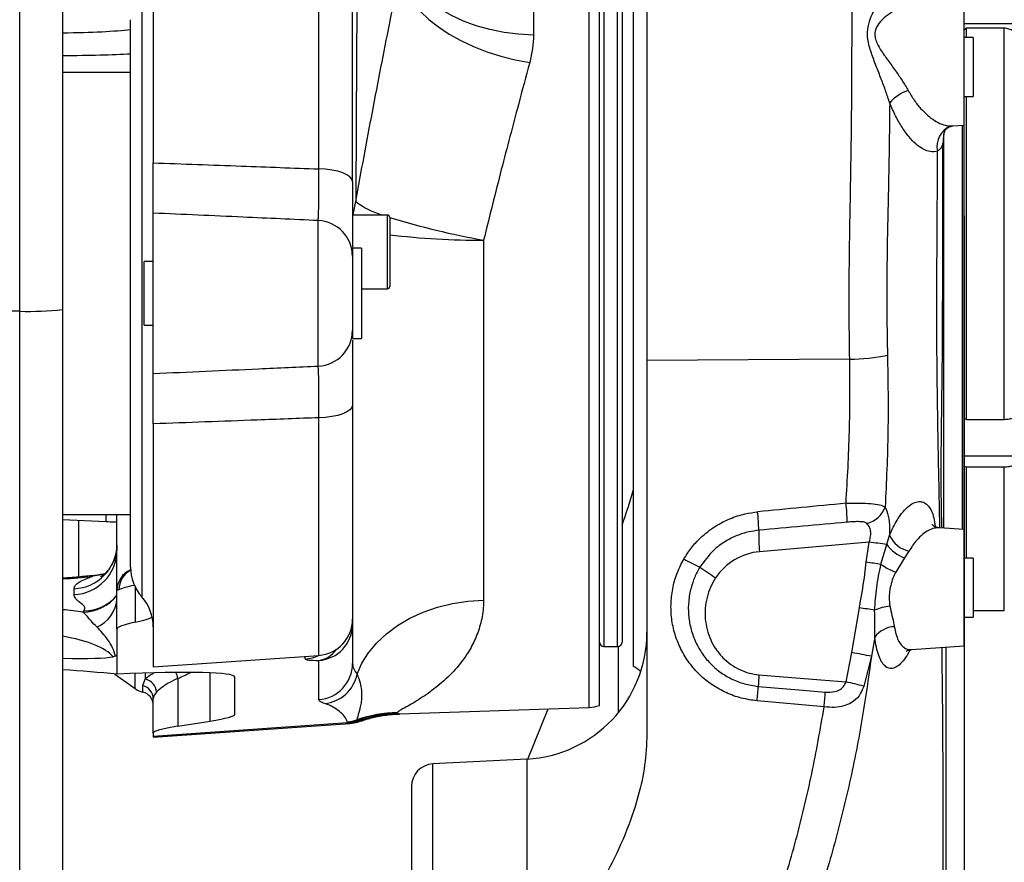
# Model space of a CAD drawing. Extents: x 0 to 8410, y 0 to 5940.
# Tile 173 of 210: x 7058 to 7276, y 4276 to 4462. Entities that reach past the tile are written whole.
import ezdxf

# ---------------------------------------------------------------- set-up
doc = ezdxf.new("R2010")
doc.units = 0
doc.header["$LTSCALE"] = 10
doc.layers.get('0').update_dxf_attribs({"linetype": 'CONTINUOUS'})
doc.styles.add('SLDTEXTSTYLE0', font='TXT', dxfattribs={"width": 0.605})
doc.dimstyles.new('SLDDIMSTYLE1', dxfattribs={"dimtxt": 50, "dimasz": 50, "dimexe": 0, "dimexo": 0.0625, "dimgap": 12.5, "dimtad": 1, "dimdec": 1, "dimrnd": 1e-09, "dimzin": 12, "dimtxsty": 'SLDTEXTSTYLE0', "dimsah": 1, "dimcen": 0.09, "dimazin": 3, "dimtfac": 1, "dimtofl": 0, "dimtmove": 0, "dimatfit": 3, "dimtolj": 1, "dimtzin": 12})

# ---------------------------------------------------------------- blocks, each defined once
blk = doc.blocks.new('_D_7')
at = {"color": 7, "linetype": 'CONTINUOUS'}
for p, q in [((7266.78, 4418.5), (7266.78, 2774.61)), ((7032.78, 2981.17), (7032.78, 2774.61)), ((7032.78, 2789.61), (7266.78, 2789.61)), ((7266.78, 2789.61), (7764.68, 2789.61))]:
    blk.add_line(p, q, dxfattribs=at)
for points in [[(7032.78, 2789.61), (7082.78, 2782.11), (7082.78, 2797.11)], [(7266.78, 2789.61), (7216.78, 2797.11), (7216.78, 2782.11)]]:
    blk.add_solid(points, dxfattribs=at)
at = {"color": 7, "linetype": 'CONTINUOUS', "char_height": 50, "attachment_point": 1, "style": 'SLDTEXTSTYLE0'}
for s, insert in [('234', (7493.71, 2930.8)), ('(3x M10)', (7493.71, 2854.06))]:
    blk.add_mtext(s, dxfattribs=dict(at, insert=insert))

msp = doc.modelspace()

# ---------------------------------------------------------------- linework, layer by layer
at = {"color": 7, "linetype": 'CONTINUOUS'}
for p, q in [((7196.78, 4517.76), (7196.78, 4386.51)), ((7067.78, 4495.03), (7067.78, 4397.8)), ((7186.28, 4310.32), (7186.28, 4492.38)), ((7087.78, 4483.85), (7087.78, 4430.18)), ((7193.78, 4318.94), (7193.78, 4483.77)), ((7191.28, 4478.35), (7191.28, 4324.35)), ((7131.78, 4426.08), (7131.78, 4473.32)), ((7266.78, 4438.5), (7266.78, 4464.2)), ((7082.78, 4401.35), (7082.78, 4461.78)), ((7266.78, 4460.97), (7279.68, 4460.97)), ((7267.28, 4459.89), (7267.28, 4457.85)), ((7275.68, 4459.89), (7267.28, 4459.89)), ((7268.78, 4457.85), (7266.78, 4457.85)), ((7268.78, 4457.85), (7268.78, 4450.34)), ((7082.78, 4450.15), (7067.78, 4450.15)), ((7268.78, 4450.34), (7268.78, 4444.85)), ((7266.78, 4444.85), (7268.78, 4444.85)), ((7267.28, 4444.85), (7267.28, 4373.53)), ((7264.3, 4438.33), (7266.78, 4438.5)), ((7266.78, 4373.77), (7266.78, 4438.5)), ((7262.31, 4349.51), (7262.31, 4436.62)), ((7087.78, 4383.64), (7087.78, 4419.07)), ((7139.48, 4418.65), (7131.78, 4418.65)), ((7139.98, 4418.15), (7139.98, 4402.88)), ((7133.78, 4411.35), (7131.78, 4411.35)), ((7131.78, 4411.35), (7131.78, 4391.35)), ((7133.78, 4411.35), (7133.78, 4391.35)), ((7087.78, 4408.35), (7085.78, 4408.35)), ((7085.78, 4394.35), (7085.78, 4408.35)), ((7133.78, 4402.38), (7139.48, 4402.38)), ((7082.78, 4340.92), (7082.78, 4401.35)), ((7067.78, 4397.8), (7067.78, 3001.6)), ((7085.78, 4394.35), (7087.78, 4394.35)), ((7131.78, 4391.35), (7133.78, 4391.35)), ((7196.78, 4386.51), (7196.78, 4304.03)), ((7131.78, 4376.62), (7131.78, 4329.39)), ((7087.78, 4372.53), (7087.78, 4318.85)), ((7267.28, 4373.53), (7275.68, 4373.53)), ((7266.78, 4365.45), (7279.68, 4365.45)), ((7266.78, 4349.2), (7266.78, 4363.2)), ((7275.68, 4362.97), (7267.28, 4362.97)), ((7267.28, 4362.97), (7267.28, 4342.85)), ((7067.78, 4352.55), (7082.78, 4352.55)), ((7079.78, 4335.7), (7079.78, 4352.55)), ((7067.78, 4351.4), (7077.41, 4350.97)), ((7071.28, 4351.24), (7071.28, 4338.59)), ((7266.78, 4349.2), (7261.34, 4349.58)), ((7266.78, 4323.5), (7266.78, 4349.2)), ((7268.78, 4342.85), (7266.78, 4342.85)), ((7268.78, 4342.85), (7268.78, 4335.34)), ((7067.79, 4338.44), (7067.78, 4338.44)), ((7079.78, 4327.18), (7079.78, 4335.7)), ((7268.78, 4335.34), (7268.78, 4329.85)), ((7268.78, 4331.35), (7275.68, 4331.35)), ((7131.78, 4329.39), (7131.78, 4328.24)), ((7131.78, 4328.24), (7131.78, 4319.61)), ((7266.78, 4329.85), (7268.78, 4329.85)), ((7079.78, 4327.18), (7079.78, 4321.37)), ((7187.28, 4323.35), (7190.28, 4323.35)), ((7255.18, 4322.69), (7266.78, 4323.5)), ((7079.48, 4321.2), (7078.91, 4321.08)), ((7079.78, 4321.37), (7079.48, 4321.2)), ((7079.78, 4321.37), (7079.78, 4317.25)), ((7087.78, 4318.85), (7124.33, 4321.41)), ((7067.78, 4318.25), (7067.87, 4318.24)), ((7079.32, 4317.29), (7083.77, 4314.08)), ((7105.78, 4308.39), (7105.78, 4316.63)), ((7087.78, 4304.24), (7087.78, 4311.85)), ((7142.14, 4308.47), (7184.06, 4309.93)), ((7170.5, 4298.52), (7174.97, 4309.61)), ((7087.78, 4303.35), (7131.21, 4306.39)), ((7093.2, 4305.74), (7100.35, 4306.9)), ((7087.78, 4304.24), (7087.78, 4303.56)), ((7087.78, 4303.56), (7087.78, 4303.35)), ((7170.24, 4298.51), (7149.51, 4297.42)), ((7144.78, 4292.43), (7144.78, 4246.06))]:
    msp.add_line(p, q, dxfattribs=at)
at = {"color": 8, "linetype": 'CONTINUOUS'}
for p, q in [((7058.3, 4397.42), (7058.3, 4505.02)), ((7184.06, 4401.35), (7184.06, 4492.78)), ((7171.73, 4486.97), (7171.73, 4458.4)), ((7124.33, 4428.82), (7124.33, 4481.3)), ((7187.28, 4479.35), (7187.28, 4371.48)), ((7190.28, 4323.35), (7190.28, 4479.35)), ((7085.28, 4468.4), (7085.28, 4401.35)), ((7275.68, 4373.53), (7275.68, 4459.89)), ((7266.47, 4349.22), (7266.47, 4438.48)), ((7124.19, 4385.3), (7124.19, 4417.41)), ((7139.48, 4402.38), (7139.48, 4418.65)), ((7160.73, 4413.09), (7160.73, 4333.63)), ((7085.28, 4401.35), (7085.28, 4334.31)), ((7184.06, 4309.93), (7184.06, 4401.35)), ((7058.3, 4397.42), (7032.78, 4397.37)), ((7058.3, 3001.22), (7058.3, 4397.42)), ((7241.55, 4386.8), (7196.78, 4386.51)), ((7124.33, 4321.41), (7124.33, 4373.88)), ((7187.28, 4371.48), (7187.28, 4323.35)), ((7275.68, 4331.35), (7275.68, 4362.97)), ((7249.74, 4345.86), (7250.32, 4347.94)), ((7245.82, 4346.42), (7221.65, 4344.3)), ((7245.19, 4341.99), (7245.82, 4346.42)), ((7248.45, 4341.51), (7249.74, 4345.86)), ((7254.61, 4344.4), (7253.66, 4342.91)), ((7253.66, 4342.91), (7251.71, 4339.79)), ((7076.89, 4339.29), (7074.42, 4338.87)), ((7067.87, 4338.3), (7067.78, 4338.29)), ((7070.3, 4334.84), (7070.3, 4336.13)), ((7080.21, 4335.88), (7079.78, 4335.7)), ((7083.78, 4336.56), (7083.78, 4328.73)), ((7242.04, 4322.01), (7243.69, 4331.92)), ((7131.69, 4328.24), (7131.78, 4328.24)), ((7247.08, 4325.43), (7246.35, 4321.21)), ((7190.42, 4323.36), (7190.42, 4308.7)), ((7240.75, 4315.53), (7242.04, 4322.01)), ((7121.33, 4320.61), (7121.33, 4321.2)), ((7124.33, 4311.64), (7124.33, 4320.28)), ((7246.35, 4321.21), (7244.64, 4314.62)), ((7083.77, 4314.08), (7083.77, 4317.41)), ((7086, 4317.49), (7086, 4316.18)), ((7100.35, 4306.9), (7100.35, 4317.56)), ((7085.5, 4314.72), (7086, 4316.18)), ((7093.2, 4316.32), (7093.2, 4305.74)), ((7085.5, 4313.28), (7085.5, 4314.72)), ((7235.9, 4310.01), (7221.11, 4311.36)), ((7141.68, 4308.8), (7141.63, 4308.66)), ((7141.87, 4308.49), (7142.14, 4308.54)), ((7087.78, 4303.56), (7130.69, 4306.55)), ((7130.69, 4306.55), (7130.63, 4306.72)), ((7130.7, 4306.55), (7130.69, 4306.55)), ((7131.01, 4306.39), (7130.7, 4306.55)), ((7131.21, 4306.44), (7131.01, 4306.39)), ((7132.73, 4307.16), (7132.78, 4306.99)), ((7132.78, 4306.99), (7132.78, 4306.98)), ((7132.78, 4306.98), (7133.08, 4306.83)), ((7133.08, 4306.83), (7133.62, 4307.01)), ((7170.24, 4298.51), (7170.24, 4245.28)), ((7149.51, 4245.42), (7149.51, 4297.42))]:
    msp.add_line(p, q, dxfattribs=at)
at = {"color": 8, "linetype": 'CONTINUOUS', "flags": 128}
for points in [[(7171.73, 4458.4), (7168.45, 4458.58), (7165.23, 4458.99), (7162.09, 4459.61), (7159.09, 4460.44), (7156.25, 4461.47), (7153.61, 4462.69), (7151.2, 4464.08), (7149.04, 4465.62), (7147.18, 4467.3), (7145.62, 4469.1), (7144.39, 4471), (7143.5, 4472.96), (7142.96, 4474.98), (7142.78, 4477.02)], [(7142.35, 4472.9), (7142.56, 4471.05), (7143.12, 4469.17), (7144.02, 4467.29), (7145.25, 4465.43), (7146.79, 4463.61), (7148.64, 4461.85), (7150.76, 4460.18), (7153.13, 4458.61), (7155.72, 4457.16), (7158.51, 4455.85), (7161.45, 4454.7), (7164.52, 4453.72), (7167.68, 4452.92), (7170.89, 4452.3)], [(7131.78, 4426.08), (7131.64, 4426.59), (7131.22, 4427.09), (7130.54, 4427.55), (7129.63, 4427.96), (7128.51, 4428.3), (7127.22, 4428.56), (7125.81, 4428.74), (7124.33, 4428.82)], [(7131.78, 4376.62), (7131.64, 4376.11), (7131.22, 4375.62), (7130.54, 4375.16), (7129.63, 4374.75), (7128.51, 4374.41), (7127.22, 4374.14), (7125.81, 4373.97), (7124.33, 4373.88)], [(7074.42, 4338.87), (7074.17, 4338.99), (7074.16, 4338.99)], [(7067.87, 4338.3), (7067.79, 4338.44), (7067.79, 4338.44)], [(7132.77, 4317.25), (7133.86, 4319.68), (7135.32, 4322), (7137.13, 4324.18), (7139.28, 4326.19), (7141.73, 4328.01), (7144.46, 4329.6), (7147.41, 4330.96), (7150.56, 4332.05), (7153.86, 4332.86), (7157.26, 4333.4), (7160.73, 4333.63)], [(7221.51, 4317.12), (7231.46, 4316.3), (7240.75, 4315.53)], [(7221.35, 4314.56), (7231.29, 4313.69), (7236.15, 4313.27)]]:
    msp.add_lwpolyline(points, dxfattribs=at)
at = {"color": 7, "linetype": 'CONTINUOUS', "flags": 128}
for points in [[(7267.28, 4459.89), (7266.94, 4459.59), (7266.78, 4459.45)], [(7267.28, 4362.97), (7266.94, 4363.13), (7266.78, 4363.2)]]:
    msp.add_lwpolyline(points, dxfattribs=at)
at = {"color": 8, "linetype": 'CONTINUOUS'}
for centre, radius, start, end in [((7256.99, 4437.96), 8.56, 107.1851, 140.7201), ((7265.51, 4433.84), 4.7, 110.3404, 193.3471), ((7147.58, 4416.85), 15.81, 162.4115, 173.4767), ((7143.49, 4436.04), 18.12, 232.6949, 253.7281), ((7123.87, 4409.51), 7.91, 0.5655, 87.6351), ((7190.56, 4581.78), 171.3, 252.8246, 259.9707), ((7159.89, 4579.55), 166.45, 263.1299, 270.2898), ((7060.58, 4458.9), 61.53, 267.8719, 276.7124), ((7123.87, 4393.2), 7.91, 272.3642, 359.4352), ((7241.38, 4429.26), 42.45, 270.2252, 281.5689), ((7196.34, 4350.23), 44.65, 0.7506, 6.109), ((7244, 4356.09), 5.71, 283.2876, 340.0599), ((7084.01, 4352.16), 6.71, 176.6388, 190.236), ((7171.8, 4347.88), 49.68, 1.3191, 6.0345), ((7254.06, 4347.87), 32.61, 177.9764, 186.2747), ((7256.14, 4350.62), 6.4, 204.691, 256.2033), ((7069.94, 4345.96), 9.84, 272.1159, 359.2036), ((7205.81, 4056.26), 292.91, 81.3755, 82.1499), ((7256.42, 4350.68), 8.24, 215.7872, 250.3748), ((7069.94, 4344.67), 9.84, 272.1131, 359.2064), ((7222.78, 4331.39), 12.96, 95.0343, 146.6818), ((7219.68, 4367.78), 29.1, 239.5545, 247.38), ((7193.91, 3984.62), 361.02, 81.3109, 81.8334), ((7257.13, 4354.04), 15.25, 235.2878, 249.154), ((7084.77, 4335.7), 5, 113.3145, 179.9992), ((7085.15, 4335.9), 4.94, 118.4474, 180.2217), ((7248.19, 4394.3), 66.53, 233.3593, 236.9957), ((7072.27, 4340.35), 9.39, 269.9498, 322.9603), ((7072.5, 4340.64), 9.39, 269.9202, 320.7625), ((7072.43, 4334.38), 7.35, 293.55, 356.6211), ((7194.79, 4020.35), 315.38, 80.4615, 81.0805), ((7251.98, 4319.76), 12.62, 97.1336, 112.9977), ((7123.79, 4328.25), 7.99, 273.9333, 359.9459), ((7251.68, 4322.04), 5.71, 92.8681, 143.6628), ((7123.43, 4326.01), 5.8, 278.9433, 325.761), ((7211.57, 4145.83), 178.79, 78.7804, 80.1856), ((7120.78, 4328.59), 8.01, 273.9856, 296.1786), ((7123.79, 4319.62), 7.99, 273.9333, 359.9459), ((7089.49, 4315.9), 3.74, 6.5389, 27.8394), ((7124.91, 4318.77), 8.01, 274.9476, 349.0543), ((7284, 4311.92), 62.7, 175.2399, 177.5882), ((7085.4, 4313.12), 3.11, 2.616, 78.8682), ((7201.58, 4140.64), 179.23, 76.0993, 77.3772), ((7084.82, 4311.84), 2.96, 0.3241, 76.6878), ((7151.09, 4318.39), 70.36, 354.2667, 356.8816), ((7166.32, 4317), 69.93, 354.2641, 356.9478), ((7142.55, 4278.91), 29.9, 91.6724, 109.1592), ((7142.74, 4278.61), 30.07, 92.1029, 109.3399), ((7142.98, 4278.64), 29.88, 92.1244, 109.3594), ((7130.07, 4314.72), 8.02, 274.0274, 289.4358), ((7130.11, 4314.56), 8.02, 274.1519, 289.3864), ((7130.12, 4314.53), 8, 274.1459, 289.4202), ((7130.44, 4314.29), 7.91, 274.1443, 289.4779)]:
    msp.add_arc(centre, radius, start, end, dxfattribs=at)
at = {"color": 7, "linetype": 'CONTINUOUS'}
for centre, radius, start, end in [((7139.48, 4418.15), 0.5, 0, 90), ((7139.48, 4402.88), 0.5, 270, 0), ((7092.78, 4340.92), 10, 180, 221.4096), ((7077.78, 4327.69), 10, 0, 41.4096), ((7123.78, 4329.39), 8, 274, 0), ((7168.78, 4326.47), 28, 273, 0), ((7187.28, 4324.35), 1, 180, 270), ((7190.28, 4324.35), 1, 270, 360), ((7191.78, 4314.35), 5, 43.5476, 66.4218), ((7086.7, 4318.13), 5, 234.1623, 256.0919), ((7084.78, 4310.37), 3, 0, 76.0919), ((7183.78, 4317.92), 8, 272, 288.21), ((7149.78, 4292.43), 5, 93, 180)]:
    msp.add_arc(centre, radius, start, end, dxfattribs=at)
at = {"color": 8, "linetype": 'CONTINUOUS'}
for centre, major_axis, ratio, start_param, end_param in [((7027.78, 4464.57), (60, -3.43), 0.075661, 5.446448, 5.876379), ((7027.51, 4459.58), (65, -3.43), 0.069875, 5.38407, 5.732404), ((7378.09, 4357.33), (356.59, 29.95), 0.027703, 1.963868, 2.024012), ((7377.83, 4357.97), (356.19, 30.58), 0.013865, 1.963919, 2.024063), ((7065.51, 4349.42), (45, 2.63), 0.249594, 4.750148, 4.896966), ((7129.78, 4337.79), (50, 2.36), 0.06468, 2.743086, 3.006278), ((7049.46, 4322.73), (36, 2.11), 0.249594, 0.870182, 1.022495), ((7085.3, 4325.22), (15, 0.45), 0.792412, 2.570861, 2.59966), ((7049.78, 4316.91), (29.99, 2.19), 0.311941, 0.218562, 0.904544), ((7134.33, 4321.52), (13, 0.91), 0.064642, 3.137044, 3.830204), ((7078.76, 4401.81), (8.03, 89.23), 0.699229, 3.50133, 3.548537)]:
    msp.add_ellipse(centre, major_axis=major_axis, ratio=ratio, start_param=start_param, end_param=end_param, dxfattribs=at)
at = {"color": 7, "linetype": 'CONTINUOUS'}
for centre, major_axis, ratio, start_param, end_param in [((7116.78, 4383.7), (-18.62, 83.63), 0.930275, 4.104515, 4.202759), ((7129.78, 4330.67), (50, 3.5), 0.064508, 2.734357, 3.137072), ((7037.78, 4326.79), (50, 3.5), 0.064508, 5.875949, 6.177865), ((7049.78, 4323.58), (30, -2.1), 0.064508, 5.36041, 6.046393), ((7065.78, 4315.8), (40, -2.8), 0.064508, 1.217745, 1.522957), ((7065.78, 4313.84), (40, 2.8), 0.064508, 6.278665, 7.49189), ((7075.78, 4306.3), (30, 2.1), 0.064508, 5.6678, 6.278665), ((7117.78, 4306.34), (30, 2.1), 0.064508, 2.526207, 3.137072)]:
    msp.add_ellipse(centre, major_axis=major_axis, ratio=ratio, start_param=start_param, end_param=end_param, dxfattribs=at)
at = {"color": 8, "linetype": 'CONTINUOUS'}
for points, knots in [([(7133.18, 4522.88), (7133, 4502.79), (7132.72, 4468.99), (7132.57, 4435.29), (7132.51, 4421.63)], [0, 0, 0, 0, 0.5945555, 1, 1, 1, 1]), ([(7241.55, 4386.8), (7241.5, 4389.88), (7241.41, 4396.06), (7241.43, 4405.43), (7241.56, 4414.85), (7241.74, 4424.19), (7241.88, 4433.36), (7241.99, 4442.29), (7242.04, 4451.04), (7242.06, 4459.46), (7242.06, 4467.5), (7242.06, 4475.07), (7242.06, 4482.2), (7242.06, 4488.72), (7242.06, 4494.6), (7242.06, 4499.79), (7242.06, 4504.33), (7242.06, 4508.13), (7242.06, 4511.14), (7242.06, 4513.39), (7242.06, 4514.81), (7242.06, 4515.44), (7242.06, 4515.33), (7242.06, 4515.3)], [0, 0, 0, 0, 0.047937, 0.09621, 0.144823, 0.194243, 0.242507, 0.291098, 0.340195, 0.389985, 0.439004, 0.488367, 0.538262, 0.588888, 0.637841, 0.687136, 0.736961, 0.787514, 0.836458, 0.885744, 0.93556, 0.986103, 1, 1, 1, 1]), ([(7132.51, 4421.63), (7133.11, 4424.96), (7134.32, 4431.63), (7136.19, 4441.53), (7138.07, 4451.3), (7139.73, 4459.78), (7141.16, 4466.97), (7141.96, 4470.92), (7142.35, 4472.9)], [0, 0, 0, 0, 0.1835645, 0.3671233, 0.5562194, 0.7453071, 0.8724161, 1, 1, 1, 1]), ([(7250.37, 4443.38), (7250.09, 4444.25), (7249.52, 4446.01), (7248.48, 4448.75), (7247.37, 4451.57), (7246.26, 4454.5), (7245.49, 4457.23), (7245.43, 4459.79), (7246.04, 4462.06), (7247.09, 4464.16), (7248.26, 4465.99), (7249.44, 4467.52), (7250.1, 4468.18), (7250.44, 4468.51)], [0, 0, 0, 0, 0.082919, 0.167488, 0.260392, 0.354816, 0.454431, 0.529536, 0.616284, 0.711771, 0.809186, 0.90357, 1, 1, 1, 1]), ([(7254.54, 4464.97), (7254.05, 4464.85), (7253.07, 4464.62), (7251.34, 4463.76), (7249.58, 4462.58), (7248.03, 4461.15), (7247.09, 4459.52), (7247.08, 4458.25), (7247.3, 4457.27), (7247.68, 4456.33), (7248.59, 4454.75), (7249.97, 4452.81), (7251.62, 4450.55), (7253.18, 4448.32), (7254.03, 4446.87), (7254.47, 4446.14)], [0, 0, 0, 0, 0.099058, 0.201192, 0.297395, 0.395785, 0.474409, 0.525164, 0.539399, 0.584818, 0.631955, 0.7264, 0.823018, 0.910553, 1, 1, 1, 1]), ([(7171.73, 4458.4), (7171.69, 4457.4), (7171.62, 4455.39), (7171.13, 4453.34), (7170.89, 4452.3)], [0, 0, 0, 0, 0.4965668, 1, 1, 1, 1]), ([(7170.89, 4452.3), (7170.06, 4449.25), (7168.65, 4444), (7166.54, 4436.01), (7164.62, 4428.65), (7162.67, 4421), (7161.38, 4415.74), (7160.73, 4413.09)], [0, 0, 0, 0, 0.254667, 0.437783, 0.622139, 0.810395, 1, 1, 1, 1]), ([(7254.47, 4446.14), (7254.89, 4445.42), (7255.75, 4443.96), (7257.19, 4442.15), (7258.71, 4440.63), (7260.28, 4439.45), (7261.89, 4438.66), (7263.26, 4438.27), (7264.03, 4438.37), (7264.3, 4438.4)], [0, 0, 0, 0, 0.147113, 0.298346, 0.447085, 0.599204, 0.755591, 0.915812, 1, 1, 1, 1]), ([(7250.37, 4443.38), (7250.33, 4440.08), (7250.26, 4433.43), (7250.07, 4423.69), (7249.86, 4414.41), (7249.72, 4405.6), (7249.69, 4396.64), (7249.83, 4390.67), (7249.89, 4387.67)], [0, 0, 0, 0, 0.186941, 0.375648, 0.528818, 0.683032, 0.840821, 1, 1, 1, 1]), ([(7260.93, 4432.75), (7260.41, 4432.66), (7259.39, 4432.5), (7257.75, 4433.13), (7256.15, 4434.25), (7254.58, 4435.9), (7253.08, 4437.97), (7251.65, 4440.45), (7250.8, 4442.4), (7250.37, 4443.38)], [0, 0, 0, 0, 0.158826, 0.304085, 0.449374, 0.587044, 0.724688, 0.862373, 1, 1, 1, 1]), ([(7261.46, 4349.57), (7261.41, 4352.06), (7261.32, 4356.46), (7261.18, 4363.14), (7261.06, 4369.39), (7260.95, 4375.9), (7260.86, 4382.7), (7260.79, 4389.82), (7260.78, 4397.09), (7260.79, 4404.35), (7260.83, 4411.57), (7260.87, 4418.81), (7260.91, 4425.93), (7260.93, 4430.5), (7260.93, 4432.75)], [0, 0, 0, 0, 0.103855, 0.183649, 0.263707, 0.343567, 0.423988, 0.506673, 0.590388, 0.670904, 0.752119, 0.835272, 0.919012, 1, 1, 1, 1]), ([(7262.12, 4434.41), (7262.12, 4434.41), (7261.99, 4434.03), (7261.7, 4433.35), (7261.19, 4432.95), (7260.93, 4432.75)], [0, 0, 0, 0, 0.003014, 0.494188, 1, 1, 1, 1]), ([(7087.78, 4430.18), (7094.28, 4429.94), (7106.46, 4429.5), (7118.65, 4429.04), (7124.33, 4428.82)], [0, 0, 0, 0, 0.533347, 1, 1, 1, 1]), ([(7124.19, 4417.41), (7124.22, 4417.66), (7124.26, 4418.16), (7124.3, 4419.52), (7124.34, 4421.3), (7124.35, 4423.47), (7124.35, 4425.99), (7124.34, 4427.87), (7124.33, 4428.82)], [0, 0, 0, 0, 0.163888, 0.332533, 0.496306, 0.66486, 0.829967, 1, 1, 1, 1]), ([(7124.19, 4417.41), (7118.66, 4417.67), (7106.52, 4418.23), (7094.38, 4418.77), (7087.78, 4419.07)], [0, 0, 0, 0, 0.455995, 1, 1, 1, 1]), ([(7240.74, 4354.99), (7241.04, 4360.28), (7241.65, 4370.88), (7241.58, 4381.49), (7241.55, 4386.8)], [0, 0, 0, 0, 0.499609, 1, 1, 1, 1]), ([(7249.89, 4387.67), (7249.98, 4382.08), (7250.16, 4370.9), (7249.63, 4359.73), (7249.37, 4354.15)], [0, 0, 0, 0, 0.49954, 1, 1, 1, 1]), ([(7087.78, 4383.64), (7095.54, 4383.99), (7107.68, 4384.53), (7119.82, 4385.09), (7124.19, 4385.3)], [0, 0, 0, 0, 0.639333, 1, 1, 1, 1]), ([(7124.33, 4373.88), (7124.34, 4374.8), (7124.35, 4376.66), (7124.35, 4379.15), (7124.34, 4381.34), (7124.31, 4383.12), (7124.26, 4384.52), (7124.22, 4385.04), (7124.19, 4385.3)], [0, 0, 0, 0, 0.163447, 0.331664, 0.495141, 0.66338, 0.82922, 1, 1, 1, 1]), ([(7124.33, 4373.88), (7119.8, 4373.71), (7107.62, 4373.25), (7095.43, 4372.81), (7087.78, 4372.53)], [0, 0, 0, 0, 0.371688, 1, 1, 1, 1]), ([(7240.74, 4354.99), (7241.76, 4355), (7243.71, 4355.03), (7246.27, 4354.95), (7248.25, 4354.73), (7249.01, 4354.34), (7249.37, 4354.15)], [0, 0, 0, 0, 0.271091, 0.515688, 0.766641, 1, 1, 1, 1]), ([(7249.37, 4354.15), (7249.62, 4353.54), (7250.13, 4352.32), (7250.37, 4350), (7250.33, 4348.47), (7250.32, 4347.94)], [0, 0, 0, 0, 0.395223, 0.790076, 1, 1, 1, 1]), ([(7250.32, 4347.94), (7250.87, 4349.13), (7251.82, 4351.15), (7253.32, 4353.2), (7254.64, 4354.49), (7255.9, 4355.23), (7257.05, 4355.45), (7258.07, 4355.17), (7258.92, 4354.47), (7259.62, 4353.35), (7260.12, 4351.8), (7260.38, 4350.59), (7260.42, 4349.83), (7260.43, 4349.82)], [0, 0, 0, 0, 0.149807, 0.256612, 0.363419, 0.462134, 0.560821, 0.650877, 0.740893, 0.82644, 0.911953, 0.998616, 1, 1, 1, 1]), ([(7204.93, 4342.7), (7205.46, 4343.53), (7206.53, 4345.21), (7208.83, 4347.7), (7211.68, 4349.92), (7215.05, 4351.65), (7218.2, 4352.69), (7220.29, 4352.97), (7221.21, 4353.1)], [0, 0, 0, 0, 0.14852, 0.297041, 0.507235, 0.684443, 0.86166, 1, 1, 1, 1]), ([(7245.31, 4350.54), (7245.16, 4350.64), (7244.98, 4350.75), (7244.45, 4350.88), (7243.7, 4350.95), (7242.43, 4350.93), (7241.5, 4350.86), (7240.99, 4350.82)], [0, 0, 0, 0, 0.163025, 0.186195, 0.421373, 0.684791, 1, 1, 1, 1]), ([(7245.82, 4346.42), (7245.87, 4346.56), (7246.04, 4347.08), (7246.16, 4347.73), (7246.21, 4348.6), (7246.13, 4349.14), (7245.86, 4349.94), (7245.57, 4350.26), (7245.31, 4350.54)], [0, 0, 0, 0, 0.086594, 0.32178, 0.380961, 0.628149, 0.682091, 1, 1, 1, 1]), ([(7221.47, 4349.02), (7220.75, 4348.92), (7219.1, 4348.71), (7216.6, 4347.91), (7213.93, 4346.56), (7210.99, 4344.39), (7209.41, 4342.2), (7208.48, 4340.92)], [0, 0, 0, 0, 0.13817, 0.315273, 0.492375, 0.702725, 1, 1, 1, 1]), ([(7261.34, 4349.58), (7260.96, 4349.57), (7260.19, 4349.55), (7258.93, 4349.05), (7257.62, 4348.17), (7256.12, 4346.73), (7255.16, 4345.25), (7254.61, 4344.4)], [0, 0, 0, 0, 0.172891, 0.351803, 0.540611, 0.73417, 1, 1, 1, 1]), ([(7221.11, 4311.36), (7219.93, 4311.52), (7217.58, 4311.86), (7214.22, 4313.09), (7211.12, 4314.83), (7208.36, 4317.06), (7206.04, 4319.73), (7204.19, 4322.75), (7202.89, 4326.03), (7202.15, 4329.5), (7202.01, 4333.05), (7202.46, 4336.49), (7203.41, 4339.76), (7204.43, 4341.72), (7204.93, 4342.7)], [0, 0, 0, 0, 0.084403, 0.168805, 0.253167, 0.337529, 0.421589, 0.505652, 0.589742, 0.673831, 0.758424, 0.843015, 0.92151, 1, 1, 1, 1]), ([(7243.69, 4331.92), (7243.75, 4332.28), (7244.17, 4334.75), (7244.76, 4338.1), (7245.1, 4341.11), (7245.19, 4341.99)], [0, 0, 0, 0, 0.106697, 0.739429, 1, 1, 1, 1]), ([(7247.05, 4331.37), (7247.16, 4333.05), (7247.39, 4336.46), (7248.1, 4339.81), (7248.45, 4341.51)], [0, 0, 0, 0, 0.492685, 1, 1, 1, 1]), ([(7070.3, 4336.13), (7070.34, 4336.34), (7070.43, 4336.76), (7071.12, 4337.41), (7072.2, 4338.04), (7073.37, 4338.52), (7074.18, 4338.79), (7074.42, 4338.87)], [0, 0, 0, 0, 0.2235969, 0.4538, 0.6773507, 0.9070541, 1, 1, 1, 1]), ([(7208.48, 4340.92), (7208.08, 4340.18), (7207.26, 4338.7), (7206.41, 4336.15), (7205.91, 4333.36), (7205.88, 4330.37), (7206.37, 4327.42), (7207.34, 4324.59), (7208.78, 4321.97), (7210.63, 4319.65), (7212.84, 4317.7), (7215.4, 4316.14), (7218.26, 4315.01), (7220.32, 4314.71), (7221.35, 4314.56)], [0, 0, 0, 0, 0.072177, 0.144362, 0.229253, 0.314148, 0.399503, 0.484858, 0.569772, 0.654684, 0.738241, 0.821787, 0.910896, 1, 1, 1, 1]), ([(7251.71, 4339.79), (7251.61, 4339.61), (7251, 4338.45), (7250.34, 4336.19), (7250.2, 4333.76), (7250.37, 4332.56), (7250.41, 4332.28)], [0, 0, 0, 0, 0.0804, 0.518183, 0.886589, 1, 1, 1, 1]), ([(7211.95, 4338.51), (7211.55, 4337.83), (7210.75, 4336.47), (7209.99, 4334.2), (7209.6, 4331.85), (7209.6, 4329.45), (7210.01, 4327.07), (7210.81, 4324.79), (7211.99, 4322.69), (7213.49, 4320.86), (7215.27, 4319.35), (7217.23, 4318.21), (7219.33, 4317.42), (7220.79, 4317.22), (7221.51, 4317.12)], [0, 0, 0, 0, 0.084249, 0.168515, 0.253245, 0.337974, 0.423986, 0.509984, 0.594916, 0.679829, 0.761466, 0.843079, 0.921543, 1, 1, 1, 1]), ([(7072.49, 4331.26), (7072.59, 4331.43), (7072.84, 4331.84), (7072.41, 4332.47), (7071.47, 4333.16), (7070.52, 4333.94), (7070.37, 4334.54), (7070.3, 4334.84)], [0, 0, 0, 0, 0.135119, 0.322441, 0.515484, 0.755765, 1, 1, 1, 1]), ([(7160.73, 4333.63), (7160.71, 4333.04), (7160.66, 4331.13), (7160.06, 4328.09), (7158.8, 4324.69), (7156.86, 4321.18), (7154.12, 4317.74), (7150.65, 4314.58), (7147.12, 4312.04), (7144.34, 4310.39), (7142.37, 4309.33), (7141.91, 4308.98), (7141.68, 4308.8)], [0, 0, 0, 0, 0.040801, 0.132438, 0.224446, 0.316297, 0.448218, 0.58073, 0.713297, 0.845292, 0.922758, 1, 1, 1, 1]), ([(7075.37, 4327.64), (7074.91, 4328.1), (7073.99, 4329.02), (7073.04, 4330.27), (7072.49, 4330.76), (7072.27, 4330.96)], [0, 0, 0, 0, 0.376061, 0.753439, 1, 1, 1, 1]), ([(7247.08, 4325.43), (7247.08, 4326.39), (7247.08, 4328.33), (7247.06, 4330.35), (7247.05, 4331.37)], [0, 0, 0, 0, 0.496471, 1, 1, 1, 1]), ([(7250.41, 4332.28), (7250.56, 4331.57), (7250.87, 4330.14), (7251.24, 4328.67), (7251.37, 4327.9), (7251.39, 4327.75)], [0, 0, 0, 0, 0.438373, 0.888341, 1, 1, 1, 1]), ([(7079.48, 4321.2), (7079.28, 4321.84), (7078.87, 4323.11), (7077.58, 4325.3), (7076.21, 4326.76), (7075.37, 4327.64)], [0, 0, 0, 0, 0.280742, 0.563733, 1, 1, 1, 1]), ([(7251.39, 4327.75), (7251.5, 4327.19), (7251.72, 4326.06), (7252.24, 4324.73), (7252.89, 4323.69), (7253.67, 4323.01), (7254.44, 4322.67), (7254.97, 4322.72), (7255.17, 4322.73)], [0, 0, 0, 0, 0.1712965, 0.3480987, 0.5215684, 0.699806, 0.8822566, 1, 1, 1, 1]), ([(7254.88, 4322.63), (7254.74, 4322.35), (7254.23, 4321.35), (7253.34, 4320.13), (7252.24, 4319.03), (7251.19, 4318.5), (7250.21, 4318.5), (7249.33, 4318.98), (7248.56, 4319.94), (7247.92, 4321.34), (7247.4, 4323.15), (7247.18, 4324.67), (7247.08, 4325.43)], [0, 0, 0, 0, 0.045119, 0.160396, 0.271631, 0.382858, 0.488334, 0.593792, 0.695313, 0.796813, 0.898417, 1, 1, 1, 1]), ([(7261.51, 3452.48), (7261.52, 3460.26), (7261.54, 3475.82), (7261.53, 3499.12), (7261.54, 3522.41), (7261.53, 3568.87), (7261.54, 3669.61), (7261.53, 3807.68), (7261.53, 3937.31), (7261.54, 4027.5), (7261.51, 4095.13), (7261.59, 4151.51), (7261.46, 4188.13), (7261.59, 4205.05), (7261.8, 4213.51), (7261.87, 4221.91), (7261.97, 4230.62), (7262.05, 4239.61), (7262.12, 4248.86), (7262.16, 4257.98), (7262.19, 4267.03), (7262.2, 4275.94), (7262.19, 4284.73), (7262.17, 4293.31), (7262.13, 4302.7), (7262.05, 4312.65), (7261.96, 4319.71), (7261.92, 4323.16)], [0, 0, 0, 0, 0.026194, 0.052403, 0.078666, 0.104951, 0.210203, 0.420706, 0.573824, 0.650383, 0.726942, 0.803501, 0.84178, 0.85135, 0.860922, 0.870516, 0.880127, 0.891032, 0.901964, 0.912978, 0.924019, 0.935358, 0.946724, 0.958157, 0.969609, 0.985117, 1, 1, 1, 1]), ([(7131.78, 4319.61), (7131.82, 4319.21), (7131.92, 4318.41), (7132.49, 4317.64), (7132.77, 4317.25)], [0, 0, 0, 0, 0.498664, 1, 1, 1, 1]), ([(7246.35, 4321.21), (7245.67, 4316.39), (7244.31, 4306.76), (7241.43, 4292.42), (7237.87, 4278.23), (7234, 4265.74), (7230.04, 4254.93), (7226.48, 4245.64), (7223.01, 4236.32), (7219.9, 4226.91), (7217.38, 4217.37), (7215.71, 4206.79), (7215.01, 4195.24), (7214.82, 4182.79), (7215.05, 4170.31), (7215.42, 4157.88), (7215.96, 4107.39), (7215.56, 4074.43), (7215.56, 4020), (7215.56, 4021.47), (7215.56, 4022.29), (7215.56, 4023.96), (7215.56, 4025.63), (7215.56, 4026.44), (7215.56, 4027.92), (7215.56, 4026), (7215.56, 3992.19), (7215.56, 3898.33), (7215.56, 3810.88), (7215.56, 3733.36), (7215.55, 3650.77), (7215.56, 3574.35), (7215.56, 3522.91)], [0, 0, 0, 0, 0.017818, 0.03566, 0.053495, 0.071304, 0.08339, 0.095528, 0.10766, 0.119739, 0.131754, 0.143758, 0.158988, 0.174228, 0.189494, 0.20477, 0.22003, 0.372837, 0.373164, 0.374016, 0.375654, 0.377685, 0.379716, 0.381354, 0.382206, 0.382533, 0.386727, 0.526953, 0.696527, 0.719447, 0.81113, 1, 1, 1, 1]), ([(7086, 4316.18), (7086.31, 4316.46), (7086.78, 4316.9), (7087.6, 4317.37), (7087.89, 4317.54)], [0, 0, 0, 0, 0.647364, 1, 1, 1, 1]), ([(7132.77, 4317.25), (7133.03, 4316.6), (7133.54, 4315.28), (7133.78, 4313.66), (7133.82, 4312.19), (7133.64, 4310.45), (7133.11, 4308.61), (7132.86, 4307.65), (7132.73, 4307.16)], [0, 0, 0, 0, 0.114668, 0.229892, 0.355351, 0.480823, 0.7324, 1, 1, 1, 1]), ([(7093.2, 4316.32), (7092.47, 4315.96), (7091, 4315.23), (7089.46, 4314.19), (7088.81, 4313.55), (7088.51, 4313.27)], [0, 0, 0, 0, 0.34742, 0.701089, 1, 1, 1, 1]), ([(7236.15, 4313.27), (7236.86, 4313.26), (7238, 4313.25), (7239.37, 4313.78), (7240.27, 4314.51), (7240.59, 4315.19), (7240.75, 4315.53)], [0, 0, 0, 0, 0.375391, 0.606998, 0.797898, 1, 1, 1, 1]), ([(7088.51, 4313.27), (7088.3, 4313.01), (7087.87, 4312.5), (7087.81, 4312.07), (7087.78, 4311.85)], [0, 0, 0, 0, 0.496817, 1, 1, 1, 1]), ([(7244.64, 4314.62), (7244.44, 4314.06), (7244.15, 4313.3), (7243.29, 4312), (7242.11, 4310.94), (7240.22, 4310.18), (7238.18, 4309.84), (7236.67, 4309.95), (7235.9, 4310.01)], [0, 0, 0, 0, 0.152917, 0.212867, 0.439344, 0.615275, 0.800777, 1, 1, 1, 1]), ([(7125.6, 4310.79), (7125.24, 4310.92), (7124.51, 4311.18), (7124.39, 4311.49), (7124.33, 4311.64)], [0, 0, 0, 0, 0.498305, 1, 1, 1, 1]), ([(7130.63, 4306.72), (7130.46, 4307.12), (7130.13, 4307.92), (7128.96, 4308.99), (7127.79, 4309.81), (7126.74, 4310.39), (7125.98, 4310.66), (7125.6, 4310.79)], [0, 0, 0, 0, 0.278902, 0.558131, 0.778901, 0.889463, 1, 1, 1, 1]), ([(7141.63, 4308.66), (7141.64, 4308.64), (7141.69, 4308.57), (7141.79, 4308.53), (7141.87, 4308.49)], [0, 0, 0, 0, 0.203764, 1, 1, 1, 1]), ([(7207.56, 3522.28), (7207.55, 3563.61), (7207.55, 3646.26), (7207.56, 3770.24), (7207.53, 3894.22), (7207.62, 4018.2), (7207.35, 4114.61), (7207.7, 4173.18), (7207.47, 4193.86), (7207.53, 4203.12), (7208.47, 4211.23), (7209.91, 4218.14), (7212.26, 4227.38), (7215.82, 4238.87), (7220.68, 4252.54), (7225.57, 4266.39), (7229.8, 4280.63), (7233.32, 4295.23), (7235.04, 4305.08), (7235.9, 4310.01)], [0, 0, 0, 0, 0.156656, 0.313312, 0.469968, 0.626624, 0.78328, 0.835496, 0.848595, 0.861685, 0.870566, 0.87947, 0.888373, 0.906643, 0.92493, 0.943217, 0.962138, 0.981075, 1, 1, 1, 1])]:
    msp.add_open_spline(points, degree=3, knots=knots, dxfattribs=at)
at = {"color": 7, "linetype": 'CONTINUOUS'}
for points, knots in [([(7278.49, 4458.14), (7278.36, 4458.4), (7278.13, 4458.83), (7277.51, 4459.38), (7276.73, 4459.77), (7276.04, 4459.89), (7275.69, 4459.89), (7275.68, 4459.89)], [0, 0, 0, 0, 0.263075, 0.43795, 0.713048, 0.988158, 1, 1, 1, 1]), ([(7262.44, 4437.12), (7262.4, 4436.94), (7262.18, 4436.05), (7262.15, 4435.14), (7262.12, 4434.41)], [0, 0, 0, 0, 0.204273, 1, 1, 1, 1]), ([(7262.38, 4436.93), (7262.38, 4436.94), (7262.38, 4436.95), (7262.56, 4437.3), (7262.98, 4437.77), (7263.55, 4438.13), (7263.79, 4438.21), (7263.85, 4438.22)], [0, 0, 0, 0, 0.139541, 0.346943, 0.61089, 0.91252, 1, 1, 1, 1]), ([(7263.88, 4438.23), (7264.02, 4438.28), (7264.19, 4438.33), (7264.29, 4438.33), (7264.3, 4438.33)], [0, 0, 0, 0, 0.911948, 1, 1, 1, 1]), ([(7266.78, 4349.51), (7266.78, 4350.19), (7266.78, 4352.3), (7266.78, 4356.39), (7266.78, 4361.76), (7266.78, 4367.66), (7266.78, 4373.97), (7266.78, 4380.61), (7266.78, 4387.47), (7266.78, 4394.44), (7266.78, 4401.41), (7266.78, 4408.98), (7266.78, 4417.01), (7266.78, 4425.26), (7266.78, 4432.37), (7266.78, 4436.54), (7266.78, 4438.32)], [0, 0, 0, 0, 0.0327374, 0.1006334, 0.1708055, 0.242087, 0.3141262, 0.3865518, 0.4589754, 0.5310173, 0.6022975, 0.6724701, 0.7629451, 0.8509434, 0.9362944, 1, 1, 1, 1]), ([(7261.92, 4349.54), (7261.88, 4350.92), (7261.78, 4354.1), (7261.74, 4359.45), (7261.75, 4365.52), (7261.82, 4371.93), (7261.9, 4378.64), (7261.99, 4385.63), (7262.05, 4392.84), (7262.07, 4400.03), (7262.08, 4407.11), (7262.09, 4414.04), (7262.11, 4420.95), (7262.12, 4427.79), (7262.12, 4432.21), (7262.12, 4434.41)], [0, 0, 0, 0, 0.058153, 0.133677, 0.209922, 0.287161, 0.3661, 0.445613, 0.526968, 0.608973, 0.685811, 0.763183, 0.841372, 0.920687, 1, 1, 1, 1]), ([(7087.78, 4419.07), (7087.78, 4419.37), (7087.78, 4419.97), (7087.78, 4421.47), (7087.78, 4423.37), (7087.78, 4425.53), (7087.78, 4427.82), (7087.78, 4429.38), (7087.78, 4430.18)], [0, 0, 0, 0, 0.173503, 0.35203, 0.525539, 0.704092, 0.850547, 1, 1, 1, 1]), ([(7131.78, 4426.08), (7131.78, 4424.74), (7131.78, 4422.02), (7131.78, 4418.41), (7131.78, 4415.26), (7131.78, 4412.93), (7131.78, 4411.92), (7131.78, 4411.54)], [0, 0, 0, 0, 0.213746, 0.433817, 0.645792, 0.86393, 1, 1, 1, 1]), ([(7131.78, 4391), (7131.78, 4390.65), (7131.78, 4389.7), (7131.78, 4387.4), (7131.78, 4384.3), (7131.78, 4380.68), (7131.78, 4377.99), (7131.78, 4376.62)], [0, 0, 0, 0, 0.1259528, 0.3413451, 0.5629748, 0.7783652, 1, 1, 1, 1]), ([(7087.78, 4372.53), (7087.78, 4373.44), (7087.78, 4375.3), (7087.78, 4377.77), (7087.78, 4379.95), (7087.78, 4381.63), (7087.78, 4382.89), (7087.78, 4383.39), (7087.78, 4383.64)], [0, 0, 0, 0, 0.1732, 0.351419, 0.524616, 0.702828, 0.849906, 1, 1, 1, 1]), ([(7266.78, 4373.77), (7266.83, 4373.74), (7267, 4373.66), (7267.16, 4373.58), (7267.28, 4373.53)], [0, 0, 0, 0, 0.3210758, 1, 1, 1, 1]), ([(7275.68, 4373.53), (7275.98, 4373.54), (7276.61, 4373.57), (7277.49, 4373.79), (7278.15, 4374.1), (7278.39, 4374.36), (7278.49, 4374.47)], [0, 0, 0, 0, 0.244984, 0.519601, 0.794736, 1, 1, 1, 1]), ([(7278.49, 4363.91), (7278.48, 4363.89), (7278.35, 4363.72), (7277.96, 4363.43), (7277.16, 4363.12), (7276.35, 4362.98), (7275.84, 4362.97), (7275.68, 4362.97)], [0, 0, 0, 0, 0.031592, 0.309184, 0.585981, 0.861746, 1, 1, 1, 1]), ([(7077.41, 4350.97), (7077.97, 4350.94), (7078.77, 4350.91), (7079.55, 4350.85), (7079.78, 4350.84)], [0, 0, 0, 0, 0.710419, 1, 1, 1, 1]), ([(7261.33, 4349.6), (7261.29, 4349.6), (7261.01, 4349.59), (7260.41, 4349.79), (7259.89, 4350.12), (7259.64, 4350.4), (7259.64, 4350.4), (7259.64, 4350.4)], [0, 0, 0, 0, 0.051007, 0.341855, 0.618949, 0.858197, 1, 1, 1, 1]), ([(7079.74, 4345.71), (7079.74, 4345.37), (7079.74, 4344.51), (7079.42, 4343.19), (7078.9, 4341.85), (7078.24, 4340.75), (7077.55, 4339.89), (7076.91, 4339.28), (7076.4, 4338.91), (7076.12, 4338.74), (7076.11, 4338.74), (7076.11, 4338.74)], [0, 0, 0, 0, 0.093567, 0.239732, 0.377358, 0.506576, 0.626348, 0.736179, 0.837977, 0.930227, 1, 1, 1, 1]), ([(7074.16, 4338.99), (7073.63, 4338.94), (7071.93, 4338.76), (7069.81, 4338.58), (7068.2, 4338.47), (7067.79, 4338.44)], [0, 0, 0, 0, 0.2504206, 0.8088111, 1, 1, 1, 1]), ([(7076.97, 4339.36), (7076.91, 4339.35), (7076, 4339.2), (7075.04, 4339.1), (7074.15, 4339)], [0, 0, 0, 0, 0.0617593, 1, 1, 1, 1]), ([(7253.99, 4322.33), (7253.98, 4322.33), (7253.95, 4322.3), (7254.11, 4322.42), (7254.52, 4322.6), (7254.97, 4322.65), (7255.18, 4322.68)], [0, 0, 0, 0, 0.069767, 0.387637, 0.706238, 1, 1, 1, 1]), ([(7262.78, 4323.22), (7262.78, 4319.7), (7262.78, 4311.38), (7262.78, 4297.94), (7262.78, 4283.87), (7262.78, 4270.47), (7262.78, 4257.9), (7262.78, 4245.01), (7262.78, 4231.92), (7262.78, 4218.65), (7262.78, 4205.27), (7262.78, 4191.79), (7262.78, 4178.26), (7262.78, 4146.61), (7262.78, 4096.89), (7262.78, 4029.57), (7262.78, 3939.1), (7262.78, 3809.22), (7262.78, 3691.06), (7262.78, 3608.36), (7262.78, 3577.33), (7262.78, 3546.26), (7262.78, 3515.15), (7262.78, 3483.98), (7262.78, 3463.16), (7262.78, 3452.75)], [0, 0, 0, 0, 0.0147711, 0.0349197, 0.0550481, 0.0705879, 0.0861548, 0.1017186, 0.1172548, 0.1325332, 0.1478249, 0.1631456, 0.1784801, 0.1937946, 0.2706756, 0.347557, 0.4226009, 0.5782, 0.7890307, 0.8241947, 0.8593759, 0.8945544, 0.929717, 0.9648608, 1, 1, 1, 1]), ([(7133.67, 4306.88), (7133.84, 4306.95), (7134.89, 4307.35), (7137.02, 4307.87), (7139.69, 4308.35), (7141.45, 4308.41), (7142.15, 4308.43)], [0, 0, 0, 0, 0.065088, 0.39392, 0.759008, 1, 1, 1, 1]), ([(7131.21, 4306.42), (7131.23, 4306.42), (7131.8, 4306.41), (7132.66, 4306.59), (7133.4, 4306.87), (7133.66, 4306.96)], [0, 0, 0, 0, 0.016893, 0.661453, 1, 1, 1, 1]), ([(7196.78, 4304.03), (7196.67, 4301.74), (7196.47, 4297.15), (7194.83, 4289.7), (7192.09, 4281.81), (7188.17, 4273.62), (7183.27, 4265.04), (7178.93, 4258.22), (7175.85, 4252.74), (7174.59, 4249.85), (7173.88, 4247.32), (7173.79, 4245.92), (7173.75, 4245.23)], [0, 0, 0, 0, 0.107727, 0.215557, 0.356844, 0.498738, 0.640558, 0.819723, 0.877223, 0.934568, 0.967321, 1, 1, 1, 1])]:
    msp.add_open_spline(points, degree=3, knots=knots, dxfattribs=at)

# ---------------------------------------------------------------- dimensions: what is measured, and where the dimension line sits
dim = msp.add_linear_dim(base=(7266.78, 2789.61), p1=(7032.78, 3001.17), p2=(7266.78, 4438.5), text='<>\\P(3x M10)', dimstyle='SLDDIMSTYLE1', dxfattribs=at)
dim.commit()
dim.dimension.update_dxf_attribs({"geometry": '_D_7', "text_midpoint": (7629.19, 2789.61), "dimtype": 160})

doc.saveas('drawing.dxf')
